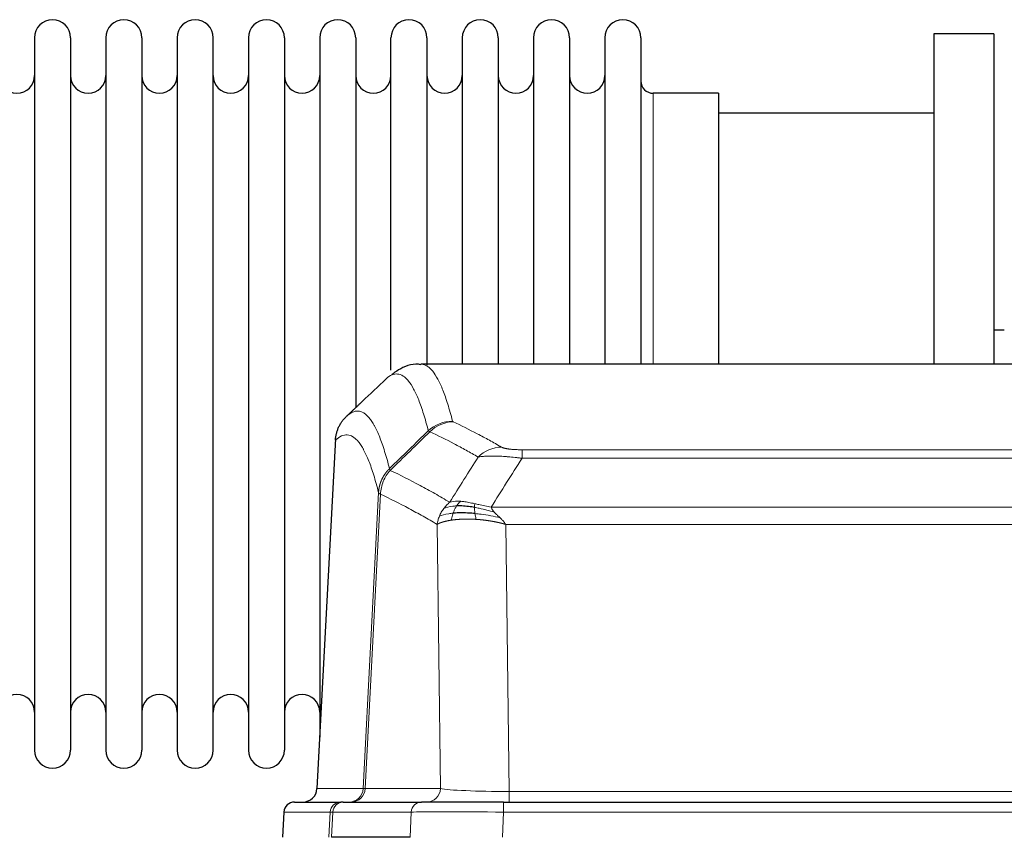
# Model space of a CAD drawing. Header units: inches. Extents: x 0 to 20790, y -12 to 14700.
# Tile 134 of 256: x 4682 to 4961, y 11704 to 11936. Entities that reach past the tile are written whole.
import ezdxf

# ---------------------------------------------------------------- set-up
doc = ezdxf.new("R2010")
doc.units = ezdxf.units.IN
doc.layers.add('1', color=7, linetype='Continuous', true_color=0xffffff)

msp = doc.modelspace()

# ---------------------------------------------------------------- linework, layer by layer
at = {"layer": '1', "color": 2, "linetype": 'Continuous', "lineweight": 25}
for p, q in [((4940.915, 11931.981), (4940.915, 11838.383)), ((4957.915, 11931.981), (4940.915, 11931.981)), ((4957.915, 11931.981), (4957.915, 11838.383)), ((4686.115, 11930.881), (4686.115, 11729.081)), ((4696.315, 11930.881), (4696.315, 11729.081)), ((4706.315, 11930.881), (4706.315, 11729.081)), ((4716.515, 11930.881), (4716.515, 11729.081)), ((4726.515, 11930.881), (4726.515, 11729.081)), ((4736.715, 11729.081), (4736.715, 11930.881)), ((4746.715, 11930.881), (4746.715, 11729.081)), ((4756.915, 11930.881), (4756.915, 11729.081)), ((4766.915, 11930.881), (4766.915, 11829.981)), ((4777.115, 11930.881), (4777.115, 11829.981)), ((4787.115, 11836.702), (4787.115, 11930.881)), ((4797.315, 11930.881), (4797.315, 11838.164)), ((4807.315, 11930.881), (4807.315, 11838.381)), ((4817.515, 11930.881), (4817.515, 11838.381)), ((4827.515, 11930.881), (4827.515, 11838.381)), ((4837.715, 11930.881), (4837.715, 11838.381)), ((4847.715, 11930.881), (4847.715, 11838.381)), ((4857.915, 11930.881), (4857.915, 11838.381)), ((4879.915, 11915.131), (4861.415, 11915.131)), ((4879.915, 11915.131), (4879.915, 11838.377)), ((4940.915, 11909.481), (4879.909, 11909.481)), ((4960.862, 11848.001), (4957.892, 11848.001)), ((5058.269, 11838.375), (4795.561, 11838.375)), ((4766.915, 11829.981), (4766.915, 11732.759)), ((4777.115, 11829.981), (4777.115, 11826.069)), ((4771.413, 11817.356), (4766.139, 11718.163)), ((4759.767, 11714.375), (4772.878, 11714.375)), ((4773.575, 11714.375), (4772.878, 11714.375)), ((4773.575, 11714.375), (4795.749, 11714.375)), ((4819.004, 11714.375), (4795.749, 11714.375)), ((4819.004, 11714.375), (5034.825, 11714.375)), ((4756.757, 11711.535), (4756.376, 11704.375)), ((4792.549, 11704.375), (4770.295, 11704.375))]:
    msp.add_line(p, q, dxfattribs=at)
at = {"layer": '1', "color": 110, "linetype": 'Continuous', "lineweight": 13}
for p, q in [((4861.415, 11915.131), (4861.415, 11838.377)), ((4771.399, 11816.862), (4766.151, 11718.166)), ((4824.243, 11814.169), (5029.586, 11814.169)), ((4824.243, 11811.752), (4824.243, 11814.169)), ((5029.586, 11811.752), (4824.243, 11811.752)), ((4779.217, 11718.166), (4783.594, 11802.035)), ((4784.15, 11801.558), (4779.798, 11718.166)), ((4815.512, 11797.922), (5038.317, 11797.922)), ((4801.15, 11718.166), (4800.193, 11793.013)), ((4819.625, 11793.023), (4820.593, 11717.34)), ((5034.205, 11793.023), (4819.625, 11793.023)), ((4766.151, 11718.166), (4779.217, 11718.166)), ((4779.798, 11718.166), (4801.15, 11718.166)), ((4820.593, 11714.375), (4820.593, 11717.34)), ((4820.593, 11717.34), (5033.236, 11717.34)), ((4819.004, 11711.532), (4819.004, 11714.375)), ((4756.773, 11711.532), (4756.393, 11704.375)), ((4769.884, 11711.532), (4756.773, 11711.532)), ((4769.51, 11704.375), (4769.884, 11711.532)), ((4770.668, 11711.532), (4770.295, 11704.375)), ((4792.842, 11711.532), (4770.668, 11711.532)), ((4792.549, 11704.375), (4792.842, 11711.532)), ((4819.004, 11711.532), (4818.711, 11704.375)), ((5034.825, 11711.532), (4819.004, 11711.532))]:
    msp.add_line(p, q, dxfattribs=at)
at = {"layer": '1', "color": 2, "linetype": 'Continuous', "lineweight": 25}
for centre, radius, start, end in [((4691.215, 11930.881), 5.1, 0, 180), ((4711.415, 11930.881), 5.1, 0, 180), ((4731.615, 11930.881), 5.1, 0, 180), ((4751.815, 11930.881), 5.1, 0, 180), ((4772.015, 11930.881), 5.1, 0, 180), ((4792.215, 11930.881), 5.1, 0, 180), ((4812.415, 11930.881), 5.1, 0, 180), ((4832.615, 11930.881), 5.1, 0, 180), ((4852.815, 11930.881), 5.1, 0, 180), ((4681.115, 11920.131), 5, 180, 0), ((4701.315, 11920.131), 5, 180, 0), ((4721.515, 11920.131), 5, 180, 0), ((4741.715, 11920.131), 5, 180, 0), ((4761.915, 11920.131), 5, 180, 0), ((4782.115, 11920.131), 5, 180, 0), ((4802.315, 11920.131), 5, 180, 0), ((4822.515, 11920.131), 5, 180, 0), ((4842.715, 11920.131), 5, 180, 0), ((4861.415, 11918.631), 3.5, 180, 270), ((4681.115, 11739.831), 5, 0, 180), ((4701.315, 11739.831), 5, 0, 180), ((4721.515, 11739.831), 5, 0, 180), ((4741.715, 11739.831), 5, 0, 180), ((4761.915, 11739.831), 5, 0, 180), ((4691.215, 11729.081), 5.1, 180, 0), ((4711.415, 11729.081), 5.1, 180, 0), ((4731.615, 11729.081), 5.1, 180, 0), ((4751.815, 11729.081), 5.1, 180, 0), ((4759.753, 11711.375), 3, 90, 176.80547)]:
    msp.add_arc(centre, radius, start, end, dxfattribs=at)
at = {"layer": '1', "color": 110, "linetype": 'Continuous', "lineweight": 13}
for centre, major_axis, ratio, start_param, end_param in [((4804.548, 11812.319), (-9.695, -2.45), 0.9931439, 4.4664808, 5.2238901), ((4804.735, 11812.158), (-4.281, -9.037), 0.9659395, 3.5975691, 4.3432065), ((4818.396, 11805.012), (-4.97, -8.677), 0.9635717, 3.6779385, 4.4208965), ((4775.225, 11718.375), (0, 4), 0.9993908, 3.1415927, 4.6600291), ((4775.923, 11718.375), (0, 4), 0.9702957, 3.1415927, 4.6600291), ((4799.243, 11718.375), (20.038, 0.208), 0.001459, 3.176361, 3.3855124), ((4797.275, 11718.375), (0, 4), 0.9702957, 3.1415927, 4.6600291), ((4820.514, 11718.375), (-20.002, 0.052), 0.0517476, 0.2535919, 1.5749043), ((4759.767, 11711.375), (0, 3), 0.9993908, 0, 1.5184364), ((4772.878, 11711.375), (0, 3), 0.9993908, 0, 1.5184364), ((4773.575, 11711.375), (0, 3), 0.9702957, 0, 1.5184364), ((4795.749, 11711.375), (0, 3), 0.9702957, 0, 1.5184364), ((4796.896, 11711.375), (-27.029, 0.156), 0.000812, 6.0391366, 6.248288), ((4819.056, 11711.375), (-27.018, 0.123), 0.0058026, 4.7143189, 6.0386286)]:
    msp.add_ellipse(centre, major_axis=major_axis, ratio=ratio, start_param=start_param, end_param=end_param, dxfattribs=at)
at = {"layer": '1', "color": 2, "linetype": 'Continuous', "lineweight": 25}
msp.add_ellipse((4762.159, 11718.375), major_axis=(0, 4), ratio=0.9993908, start_param=3.1415927, end_param=4.6600291, dxfattribs=at)
for points, knots in [([(4795.564, 11838.24), (4795.342, 11838.289), (4793.108, 11838.711), (4789.778, 11837.237), (4787.902, 11835.913), (4787.358, 11835.366)], [0, 0, 0, 0, 0.0680433, 0.6928769, 1, 1, 1, 1]), ([(4771.399, 11816.862), (4771.428, 11817.493), (4771.518, 11818.121), (4771.741, 11819.039), (4771.83, 11819.342), (4772.036, 11819.936), (4772.153, 11820.228), (4772.415, 11820.799), (4772.559, 11821.079), (4772.873, 11821.621), (4773.043, 11821.885), (4773.407, 11822.394), (4773.601, 11822.64), (4774.012, 11823.112), (4774.228, 11823.337), (4774.454, 11823.552)], [0, 0, 0, 0, 0.25, 0.25, 0.375, 0.375, 0.5, 0.5, 0.625, 0.625, 0.75, 0.75, 0.875, 0.875, 1, 1, 1, 1]), ([(4810.744, 11797.832), (4810.515, 11797.871), (4810.288, 11797.908), (4809.386, 11798.044), (4808.727, 11798.122), (4807.457, 11798.225), (4806.847, 11798.251), (4806.075, 11798.248), (4805.886, 11798.245), (4805.7, 11798.238)], [0, 0, 0, 0, 0.125, 0.125, 0.5, 0.5, 0.875, 0.875, 1, 1, 1, 1]), ([(4810.912, 11796.09), (4810.624, 11796.117), (4810.337, 11796.141), (4809.203, 11796.224), (4808.38, 11796.259), (4806.815, 11796.277), (4806.074, 11796.261), (4805.156, 11796.209), (4804.932, 11796.193), (4804.715, 11796.176)], [0, 0, 0, 0, 0.125, 0.125, 0.5, 0.5, 0.875, 0.875, 1, 1, 1, 1])]:
    msp.add_open_spline(points, degree=3, knots=knots, dxfattribs=at)
at = {"layer": '1', "color": 110, "linetype": 'Continuous', "lineweight": 13}
for points, knots in [([(4795.568, 11838.375), (4795.661, 11838.375), (4796.284, 11838.346), (4796.897, 11838.122), (4797.668, 11837.625), (4798.05, 11837.323), (4798.429, 11836.943), (4798.68, 11836.671), (4798.805, 11836.526), (4799.429, 11835.759), (4799.92, 11835.005), (4800.645, 11833.661), (4800.885, 11833.179), (4801.361, 11832.142), (4801.597, 11831.589), (4802.299, 11829.824), (4803.22, 11827.19), (4804.11, 11823.993), (4804.548, 11822.254)], [0, 0, 0, 0, 0.0285171, 0.1904309, 0.1904309, 0.2713878, 0.3118663, 0.3118663, 0.3523447, 0.3523447, 0.5142585, 0.5142585, 0.5952154, 0.5952154, 0.6761724, 0.6761724, 0.8380862, 1, 1, 1, 1]), ([(4797.68, 11819.516), (4797.242, 11821.253), (4796.35, 11824.447), (4795.428, 11827.079), (4794.726, 11828.843), (4794.489, 11829.396), (4794.013, 11830.431), (4793.773, 11830.914), (4793.046, 11832.257), (4792.555, 11833.011), (4791.93, 11833.778), (4791.805, 11833.923), (4791.553, 11834.194), (4791.174, 11834.575), (4790.791, 11834.877), (4790.02, 11835.374), (4788.976, 11835.756), (4787.366, 11835.485), (4786.264, 11834.741), (4785.706, 11834.229)], [0, 0, 0, 0, 0.125, 0.25, 0.25, 0.3125, 0.3125, 0.375, 0.375, 0.5, 0.5, 0.53125, 0.53125, 0.5625, 0.625, 0.625, 0.75, 0.875, 1, 1, 1, 1]), ([(4774.454, 11823.552), (4775.026, 11824.106), (4776.153, 11824.92), (4777.798, 11825.265), (4778.865, 11824.911), (4779.653, 11824.427), (4780.044, 11824.13), (4780.496, 11823.687), (4780.688, 11823.477), (4780.816, 11823.332), (4780.88, 11823.258), (4781.199, 11822.873), (4781.579, 11822.357), (4782.017, 11821.659), (4782.203, 11821.34), (4782.327, 11821.122), (4782.389, 11821.011), (4782.945, 11819.99), (4783.918, 11817.885), (4785.329, 11813.853), (4786.237, 11810.582), (4786.683, 11808.801)], [0, 0, 0, 0, 0.125, 0.25, 0.375, 0.375, 0.4375, 0.46875, 0.484375, 0.484375, 0.5, 0.5, 0.5625, 0.59375, 0.609375, 0.609375, 0.625, 0.625, 0.75, 0.875, 1, 1, 1, 1]), ([(4804.735, 11822.093), (4804.679, 11822.119), (4804.636, 11822.146), (4804.573, 11822.2), (4804.555, 11822.227), (4804.548, 11822.254)], [0, 0, 0, 0, 0.5, 0.5, 1, 1, 1, 1]), ([(4804.735, 11822.093), (4807.021, 11821.006), (4809.302, 11819.864), (4812.717, 11818.071), (4813.855, 11817.459), (4816.127, 11816.209), (4817.262, 11815.57), (4818.396, 11814.918)], [0, 0, 0, 0, 0.5, 0.5, 0.75, 0.75, 1, 1, 1, 1]), ([(4783.594, 11802.035), (4783.149, 11803.814), (4782.243, 11807.083), (4780.836, 11811.114), (4779.866, 11813.222), (4779.312, 11814.245), (4779.25, 11814.356), (4779.126, 11814.574), (4778.94, 11814.895), (4778.504, 11815.595), (4778.125, 11816.113), (4777.807, 11816.499), (4777.743, 11816.574), (4777.616, 11816.72), (4777.424, 11816.931), (4776.974, 11817.377), (4776.583, 11817.677), (4775.797, 11818.168), (4774.734, 11818.532), (4773.093, 11818.206), (4771.969, 11817.407), (4771.399, 11816.862)], [0, 0, 0, 0, 0.125, 0.25, 0.375, 0.375, 0.390625, 0.390625, 0.40625, 0.4375, 0.5, 0.5, 0.515625, 0.515625, 0.53125, 0.5625, 0.625, 0.625, 0.75, 0.875, 1, 1, 1, 1]), ([(4811.816, 11812.093), (4810.681, 11812.746), (4809.544, 11813.385), (4807.269, 11814.637), (4806.131, 11815.249), (4802.711, 11817.044), (4800.427, 11818.187), (4798.139, 11819.276)], [0, 0, 0, 0, 0.25, 0.25, 0.5, 0.5, 1, 1, 1, 1]), ([(4824.243, 11814.169), (4824.061, 11814.169), (4823.878, 11814.17), (4823.515, 11814.174), (4823.335, 11814.177), (4822.979, 11814.187), (4822.804, 11814.192), (4822.457, 11814.206), (4822.286, 11814.215), (4822.075, 11814.226), (4822.033, 11814.229), (4821.95, 11814.234), (4821.825, 11814.242), (4821.704, 11814.25), (4821.465, 11814.268), (4821.157, 11814.294), (4820.87, 11814.325), (4820.697, 11814.345), (4820.662, 11814.349), (4820.594, 11814.357), (4820.561, 11814.362), (4820.461, 11814.375), (4820.396, 11814.383), (4820.206, 11814.41), (4820.087, 11814.429), (4819.86, 11814.468), (4819.753, 11814.488), (4819.55, 11814.529), (4819.455, 11814.55), (4819.342, 11814.577), (4819.32, 11814.583), (4819.276, 11814.594), (4819.254, 11814.599), (4819.19, 11814.616), (4819.149, 11814.627), (4819.031, 11814.66), (4818.957, 11814.683), (4818.82, 11814.729), (4818.757, 11814.752), (4818.58, 11814.822), (4818.48, 11814.87), (4818.396, 11814.918)], [0, 0, 0, 0, 0.0625, 0.0625, 0.125, 0.125, 0.1875, 0.1875, 0.25, 0.25, 0.265625, 0.265625, 0.28125, 0.3125, 0.3125, 0.375, 0.4375, 0.4375, 0.453125, 0.453125, 0.46875, 0.46875, 0.5, 0.5, 0.5625, 0.5625, 0.625, 0.625, 0.6875, 0.6875, 0.703125, 0.703125, 0.71875, 0.71875, 0.75, 0.75, 0.8125, 0.8125, 0.875, 0.875, 1, 1, 1, 1]), ([(4824.243, 11811.752), (4823.909, 11811.795), (4823.575, 11811.836), (4822.912, 11811.914), (4822.584, 11811.951), (4821.608, 11812.055), (4820.971, 11812.116), (4820.268, 11812.174), (4820.19, 11812.18), (4820.035, 11812.193), (4819.957, 11812.199), (4819.726, 11812.216), (4819.573, 11812.227), (4819.118, 11812.259), (4818.523, 11812.297), (4817.951, 11812.325), (4817.529, 11812.342), (4817.321, 11812.35), (4817.115, 11812.356), (4816.979, 11812.36), (4816.911, 11812.362), (4816.306, 11812.377), (4815.798, 11812.381), (4815.078, 11812.373), (4814.846, 11812.368), (4814.507, 11812.357), (4814.396, 11812.353), (4814.178, 11812.343), (4814.07, 11812.338), (4813.543, 11812.308), (4813.155, 11812.276), (4812.44, 11812.196), (4812.114, 11812.149), (4811.816, 11812.093)], [0, 0, 0, 0, 0.0625, 0.0625, 0.125, 0.125, 0.25, 0.25, 0.265625, 0.265625, 0.28125, 0.28125, 0.3125, 0.3125, 0.375, 0.4375, 0.4375, 0.46875, 0.484375, 0.484375, 0.5, 0.5, 0.625, 0.625, 0.6875, 0.6875, 0.71875, 0.71875, 0.75, 0.75, 0.875, 0.875, 1, 1, 1, 1]), ([(4783.594, 11802.035), (4783.595, 11802.052), (4783.597, 11802.085), (4783.6, 11802.136), (4783.603, 11802.187), (4783.607, 11802.238), (4783.61, 11802.288), (4783.614, 11802.339), (4783.619, 11802.389), (4783.623, 11802.44), (4783.628, 11802.491), (4783.633, 11802.541), (4783.639, 11802.592), (4783.644, 11802.642), (4783.65, 11802.693), (4783.656, 11802.743), (4783.663, 11802.793), (4783.669, 11802.844), (4783.676, 11802.894), (4783.683, 11802.944), (4783.69, 11802.995), (4783.698, 11803.045), (4783.706, 11803.095), (4783.714, 11803.145), (4783.722, 11803.195), (4783.731, 11803.245), (4783.74, 11803.295), (4783.749, 11803.345), (4783.758, 11803.395), (4783.768, 11803.445), (4783.778, 11803.495), (4783.788, 11803.545), (4783.798, 11803.594), (4783.809, 11803.644), (4783.82, 11803.694), (4783.831, 11803.743), (4783.842, 11803.793), (4783.854, 11803.842), (4783.866, 11803.892), (4783.878, 11803.941), (4783.89, 11803.99), (4783.903, 11804.039), (4783.916, 11804.088), (4783.929, 11804.138), (4783.942, 11804.187), (4783.956, 11804.235), (4783.97, 11804.284), (4783.984, 11804.333), (4783.998, 11804.382), (4784.013, 11804.431), (4784.028, 11804.479), (4784.043, 11804.528), (4784.058, 11804.576), (4784.074, 11804.624), (4784.089, 11804.673), (4784.105, 11804.721), (4784.122, 11804.769), (4784.138, 11804.817), (4784.155, 11804.865), (4784.172, 11804.913), (4784.189, 11804.96), (4784.207, 11805.008), (4784.224, 11805.056), (4784.242, 11805.103), (4784.26, 11805.151), (4784.279, 11805.198), (4784.298, 11805.245), (4784.316, 11805.292), (4784.336, 11805.339), (4784.355, 11805.386), (4784.375, 11805.433), (4784.394, 11805.48), (4784.414, 11805.526), (4784.435, 11805.573), (4784.455, 11805.619), (4784.476, 11805.666), (4784.503, 11805.725), (4784.537, 11805.798), (4784.578, 11805.884), (4784.619, 11805.97), (4784.662, 11806.055), (4784.705, 11806.14), (4784.749, 11806.225), (4784.794, 11806.309), (4784.84, 11806.392), (4784.886, 11806.475), (4784.933, 11806.558), (4784.981, 11806.64), (4785.03, 11806.722), (4785.079, 11806.803), (4785.129, 11806.884), (4785.18, 11806.965), (4785.232, 11807.045), (4785.284, 11807.124), (4785.337, 11807.203), (4785.391, 11807.281), (4785.446, 11807.359), (4785.501, 11807.437), (4785.557, 11807.514), (4785.614, 11807.59), (4785.672, 11807.666), (4785.73, 11807.741), (4785.789, 11807.816), (4785.848, 11807.89), (4785.909, 11807.964), (4785.97, 11808.037), (4786.031, 11808.109), (4786.093, 11808.181), (4786.156, 11808.252), (4786.22, 11808.323), (4786.284, 11808.393), (4786.349, 11808.463), (4786.415, 11808.532), (4786.481, 11808.6), (4786.548, 11808.667), (4786.615, 11808.734), (4786.661, 11808.779), (4786.683, 11808.801)], [0, 0, 0, 0, 0.0066687, 0.0133374, 0.0200061, 0.0266746, 0.0333432, 0.0400116, 0.0466801, 0.0533484, 0.0600168, 0.066685, 0.0733532, 0.0800214, 0.0866895, 0.0933575, 0.1000255, 0.1066935, 0.1133614, 0.1200292, 0.126697, 0.1333647, 0.1400324, 0.1467001, 0.1533676, 0.1600352, 0.1667026, 0.1733701, 0.1800374, 0.1867047, 0.193372, 0.2000392, 0.2067064, 0.2133735, 0.2200405, 0.2267075, 0.2333745, 0.2400414, 0.2467082, 0.253375, 0.2600418, 0.2667085, 0.2733751, 0.2800417, 0.2867082, 0.2933747, 0.3000412, 0.3067075, 0.3133739, 0.3200401, 0.3267064, 0.3333725, 0.3400387, 0.3467047, 0.3533708, 0.3600367, 0.3667026, 0.3733685, 0.3800343, 0.3867001, 0.3933658, 0.4000315, 0.4066971, 0.4133626, 0.4200281, 0.4266936, 0.433359, 0.4400243, 0.4466896, 0.4533549, 0.4600201, 0.4666852, 0.4733503, 0.4800154, 0.4866804, 0.4933453, 0.5000102, 0.5125098, 0.5250093, 0.5375088, 0.5500082, 0.5625077, 0.5750071, 0.5875066, 0.600006, 0.6125054, 0.6250049, 0.6375043, 0.6500037, 0.6625032, 0.6750026, 0.6875021, 0.7000016, 0.7125011, 0.7250006, 0.7375001, 0.7499997, 0.7624993, 0.7749989, 0.7874985, 0.7999982, 0.812498, 0.8249977, 0.8374975, 0.8499974, 0.8624973, 0.8749972, 0.8874972, 0.8999973, 0.9124974, 0.9249976, 0.9374978, 0.9499981, 0.9624985, 0.9749989, 0.9874994, 1, 1, 1, 1]), ([(4784.15, 11801.558), (4784.172, 11802.189), (4784.249, 11802.817), (4784.513, 11804.046), (4784.699, 11804.646), (4785.17, 11805.798), (4785.456, 11806.351), (4786.114, 11807.388), (4786.487, 11807.873), (4786.895, 11808.318)], [0, 0, 0, 0, 0.25, 0.25, 0.5, 0.5, 0.75, 0.75, 1, 1, 1, 1]), ([(4786.895, 11808.318), (4786.82, 11808.406), (4786.778, 11808.503), (4786.72, 11808.676), (4786.704, 11808.752), (4786.683, 11808.801)], [0, 0, 0, 0, 0.5, 0.5, 1, 1, 1, 1]), ([(4786.895, 11808.318), (4789.718, 11806.979), (4792.533, 11805.558), (4796.747, 11803.303), (4798.15, 11802.531), (4800.952, 11800.946), (4802.351, 11800.133), (4803.749, 11799.299)], [0, 0, 0, 0, 0.5, 0.5, 0.75, 0.75, 1, 1, 1, 1]), ([(4784.15, 11801.558), (4784.145, 11801.561), (4784.135, 11801.568), (4784.12, 11801.578), (4784.105, 11801.587), (4784.089, 11801.597), (4784.074, 11801.607), (4784.059, 11801.617), (4784.043, 11801.626), (4784.028, 11801.636), (4784.013, 11801.646), (4783.997, 11801.656), (4783.982, 11801.666), (4783.966, 11801.676), (4783.951, 11801.686), (4783.936, 11801.696), (4783.921, 11801.706), (4783.906, 11801.716), (4783.891, 11801.726), (4783.876, 11801.736), (4783.862, 11801.747), (4783.847, 11801.757), (4783.833, 11801.767), (4783.819, 11801.777), (4783.805, 11801.787), (4783.791, 11801.798), (4783.778, 11801.808), (4783.757, 11801.824), (4783.731, 11801.846), (4783.703, 11801.872), (4783.679, 11801.896), (4783.66, 11801.918), (4783.644, 11801.938), (4783.631, 11801.956), (4783.621, 11801.972), (4783.613, 11801.986), (4783.607, 11801.999), (4783.603, 11802.009), (4783.599, 11802.018), (4783.597, 11802.025), (4783.595, 11802.03), (4783.594, 11802.033), (4783.594, 11802.034), (4783.594, 11802.035)], [0, 0, 0, 0, 0.0155037, 0.0313049, 0.0474035, 0.0637997, 0.0804935, 0.097485, 0.1147743, 0.1323613, 0.1502462, 0.1684289, 0.1869096, 0.2056883, 0.224765, 0.2441397, 0.2638126, 0.2837835, 0.3040527, 0.32462, 0.3454856, 0.3666494, 0.3881116, 0.409872, 0.4319308, 0.454288, 0.4769435, 0.4998975, 0.5635611, 0.6228928, 0.6778927, 0.7285606, 0.7748966, 0.8169007, 0.8545729, 0.8879131, 0.9169214, 0.9415977, 0.9619421, 0.9779545, 0.989635, 0.9969835, 1, 1, 1, 1]), ([(4800.193, 11793.013), (4798.862, 11793.8), (4797.53, 11794.568), (4794.862, 11796.066), (4793.526, 11796.797), (4789.516, 11798.933), (4786.836, 11800.283), (4784.15, 11801.558)], [0, 0, 0, 0, 0.25, 0.25, 0.5, 0.5, 1, 1, 1, 1]), ([(4802.042, 11797.492), (4802.288, 11797.823), (4802.555, 11798.14), (4803.125, 11798.744), (4803.429, 11799.031), (4803.749, 11799.299)], [0, 0, 0, 0, 0.5, 0.5, 1, 1, 1, 1]), ([(4805.7, 11798.238), (4805.329, 11798.225), (4804.972, 11798.2), (4803.612, 11798.048), (4802.741, 11797.823), (4802.042, 11797.492)], [0, 0, 0, 0, 0.25, 0.25, 1, 1, 1, 1]), ([(4806.925, 11799.561), (4806.626, 11799.586), (4806.335, 11799.602), (4805.209, 11799.618), (4804.442, 11799.524), (4803.749, 11799.299)], [0, 0, 0, 0, 0.25, 0.25, 1, 1, 1, 1]), ([(4804.715, 11796.176), (4804.745, 11796.266), (4804.778, 11796.357), (4804.912, 11796.721), (4805.025, 11796.993), (4805.275, 11797.518), (4805.411, 11797.771), (4805.602, 11798.086), (4805.651, 11798.163), (4805.7, 11798.238)], [0, 0, 0, 0, 0.125, 0.125, 0.5, 0.5, 0.875, 0.875, 1, 1, 1, 1]), ([(4805.7, 11798.238), (4805.799, 11798.388), (4805.9, 11798.53), (4806.157, 11798.858), (4806.315, 11799.032), (4806.625, 11799.333), (4806.779, 11799.459), (4806.925, 11799.561)], [0, 0, 0, 0, 0.25, 0.25, 0.625, 0.625, 1, 1, 1, 1]), ([(4810.894, 11798.865), (4810.714, 11798.905), (4810.535, 11798.945), (4809.828, 11799.098), (4809.314, 11799.205), (4808.319, 11799.386), (4807.84, 11799.461), (4807.226, 11799.532), (4807.074, 11799.548), (4806.925, 11799.561)], [0, 0, 0, 0, 0.125, 0.125, 0.5, 0.5, 0.875, 0.875, 1, 1, 1, 1]), ([(4810.744, 11797.832), (4810.742, 11797.956), (4810.744, 11798.072), (4810.757, 11798.337), (4810.773, 11798.474), (4810.821, 11798.704), (4810.854, 11798.796), (4810.894, 11798.865)], [0, 0, 0, 0, 0.25, 0.25, 0.625, 0.625, 1, 1, 1, 1]), ([(4816.383, 11796.478), (4814.972, 11796.9), (4813.536, 11797.276), (4811.665, 11797.666), (4811.201, 11797.754), (4810.744, 11797.832)], [0, 0, 0, 0, 0.75, 0.75, 1, 1, 1, 1]), ([(4810.912, 11796.09), (4810.9, 11796.168), (4810.889, 11796.245), (4810.844, 11796.555), (4810.815, 11796.787), (4810.771, 11797.231), (4810.756, 11797.444), (4810.746, 11797.706), (4810.745, 11797.77), (4810.744, 11797.832)], [0, 0, 0, 0, 0.125, 0.125, 0.5, 0.5, 0.875, 0.875, 1, 1, 1, 1]), ([(4815.512, 11797.922), (4814.292, 11798.11), (4813.116, 11798.367), (4811.622, 11798.702), (4811.254, 11798.785), (4810.894, 11798.865)], [0, 0, 0, 0, 0.75, 0.75, 1, 1, 1, 1]), ([(4816.383, 11796.478), (4816.264, 11796.605), (4816.154, 11796.731), (4815.906, 11797.04), (4815.781, 11797.222), (4815.594, 11797.578), (4815.533, 11797.752), (4815.512, 11797.922)], [0, 0, 0, 0, 0.25, 0.25, 0.625, 0.625, 1, 1, 1, 1]), ([(4800.193, 11793.013), (4800.25, 11793.41), (4800.332, 11793.805), (4800.545, 11794.587), (4800.677, 11794.973), (4800.832, 11795.352)], [0, 0, 0, 0, 0.5, 0.5, 1, 1, 1, 1]), ([(4800.832, 11795.352), (4800.988, 11795.727), (4801.168, 11796.096), (4801.572, 11796.811), (4801.797, 11797.158), (4802.042, 11797.492)], [0, 0, 0, 0, 0.5, 0.5, 1, 1, 1, 1]), ([(4804.715, 11796.176), (4804.28, 11796.14), (4803.87, 11796.094), (4802.34, 11795.877), (4801.444, 11795.637), (4800.832, 11795.352)], [0, 0, 0, 0, 0.25, 0.25, 1, 1, 1, 1]), ([(4804.224, 11794.214), (4804.26, 11794.414), (4804.303, 11794.638), (4804.408, 11795.117), (4804.471, 11795.373), (4804.597, 11795.814), (4804.653, 11795.994), (4804.715, 11796.176)], [0, 0, 0, 0, 0.375, 0.375, 0.75, 0.75, 1, 1, 1, 1]), ([(4811.227, 11794.44), (4811.194, 11794.602), (4811.155, 11794.788), (4811.073, 11795.19), (4811.03, 11795.407), (4810.963, 11795.782), (4810.937, 11795.936), (4810.912, 11796.09)], [0, 0, 0, 0, 0.375, 0.375, 0.75, 0.75, 1, 1, 1, 1]), ([(4818.054, 11794.86), (4816.281, 11795.312), (4814.452, 11795.658), (4812.078, 11795.971), (4811.49, 11796.037), (4810.912, 11796.09)], [0, 0, 0, 0, 0.75, 0.75, 1, 1, 1, 1]), ([(4818.054, 11794.86), (4817.98, 11794.931), (4817.906, 11795.002), (4817.61, 11795.284), (4817.388, 11795.49), (4816.961, 11795.894), (4816.756, 11796.092), (4816.503, 11796.35), (4816.442, 11796.414), (4816.383, 11796.478)], [0, 0, 0, 0, 0.125, 0.125, 0.5, 0.5, 0.875, 0.875, 1, 1, 1, 1]), ([(4804.224, 11794.214), (4804.213, 11794.213), (4804.19, 11794.209), (4804.155, 11794.204), (4804.119, 11794.199), (4804.083, 11794.193), (4804.047, 11794.187), (4804.011, 11794.182), (4803.974, 11794.176), (4803.936, 11794.17), (4803.899, 11794.164), (4803.861, 11794.157), (4803.822, 11794.151), (4803.783, 11794.144), (4803.744, 11794.138), (4803.705, 11794.131), (4803.665, 11794.124), (4803.625, 11794.117), (4803.584, 11794.11), (4803.544, 11794.102), (4803.503, 11794.095), (4803.461, 11794.087), (4803.42, 11794.079), (4803.378, 11794.071), (4803.336, 11794.063), (4803.293, 11794.055), (4803.251, 11794.046), (4803.208, 11794.038), (4803.164, 11794.029), (4803.121, 11794.02), (4803.077, 11794.011), (4803.033, 11794.002), (4802.989, 11793.993), (4802.945, 11793.983), (4802.901, 11793.974), (4802.856, 11793.964), (4802.811, 11793.954), (4802.766, 11793.944), (4802.721, 11793.933), (4802.676, 11793.923), (4802.63, 11793.912), (4802.585, 11793.902), (4802.539, 11793.891), (4802.494, 11793.88), (4802.448, 11793.868), (4802.402, 11793.857), (4802.356, 11793.845), (4802.31, 11793.833), (4802.264, 11793.822), (4802.217, 11793.809), (4802.171, 11793.797), (4802.125, 11793.785), (4802.079, 11793.772), (4802.032, 11793.759), (4801.986, 11793.746), (4801.94, 11793.733), (4801.894, 11793.72), (4801.848, 11793.706), (4801.802, 11793.693), (4801.756, 11793.679), (4801.71, 11793.665), (4801.664, 11793.65), (4801.618, 11793.636), (4801.573, 11793.621), (4801.527, 11793.607), (4801.482, 11793.592), (4801.437, 11793.576), (4801.392, 11793.561), (4801.347, 11793.545), (4801.302, 11793.53), (4801.258, 11793.514), (4801.214, 11793.498), (4801.17, 11793.482), (4801.126, 11793.465), (4801.083, 11793.448), (4801.04, 11793.432), (4800.997, 11793.415), (4800.954, 11793.397), (4800.912, 11793.38), (4800.87, 11793.362), (4800.829, 11793.344), (4800.788, 11793.327), (4800.747, 11793.308), (4800.707, 11793.29), (4800.667, 11793.271), (4800.627, 11793.253), (4800.588, 11793.234), (4800.55, 11793.215), (4800.511, 11793.195), (4800.474, 11793.176), (4800.437, 11793.156), (4800.4, 11793.136), (4800.364, 11793.116), (4800.329, 11793.096), (4800.294, 11793.075), (4800.259, 11793.055), (4800.226, 11793.034), (4800.204, 11793.02), (4800.193, 11793.013)], [0, 0, 0, 0, 0.0060657, 0.012223, 0.0184718, 0.0248123, 0.0312443, 0.0377679, 0.0443831, 0.0510899, 0.0578883, 0.0647782, 0.0717598, 0.0788329, 0.0859977, 0.093254, 0.1006019, 0.1080414, 0.1155725, 0.1231952, 0.1309095, 0.1387154, 0.1466129, 0.1546019, 0.1626826, 0.1708549, 0.1791188, 0.1874742, 0.1959213, 0.20446, 0.2130903, 0.2218121, 0.2306256, 0.2395307, 0.2485274, 0.2576156, 0.2667955, 0.276067, 0.2854301, 0.2948848, 0.3044311, 0.314069, 0.3237985, 0.3336196, 0.3435324, 0.3535367, 0.3636326, 0.3738202, 0.3840993, 0.3944701, 0.4049324, 0.4154864, 0.426132, 0.4368691, 0.4476979, 0.4586183, 0.4696303, 0.480734, 0.4919292, 0.503216, 0.5145945, 0.5260645, 0.5376262, 0.5492795, 0.5610244, 0.5728609, 0.584789, 0.5968087, 0.60892, 0.621123, 0.6334175, 0.6458037, 0.6582815, 0.6708509, 0.6835119, 0.6962645, 0.7091087, 0.7220445, 0.735072, 0.748191, 0.7614017, 0.774704, 0.7880979, 0.8015834, 0.8151605, 0.8288293, 0.8425896, 0.8564416, 0.8703852, 0.8844204, 0.8985472, 0.9127656, 0.9270756, 0.9414773, 0.9559705, 0.9705554, 0.9852319, 1, 1, 1, 1]), ([(4811.227, 11794.44), (4811.205, 11794.441), (4811.161, 11794.444), (4811.095, 11794.448), (4811.029, 11794.452), (4810.963, 11794.456), (4810.897, 11794.459), (4810.831, 11794.463), (4810.765, 11794.466), (4810.699, 11794.47), (4810.632, 11794.473), (4810.566, 11794.476), (4810.499, 11794.479), (4810.433, 11794.482), (4810.366, 11794.485), (4810.3, 11794.487), (4810.233, 11794.49), (4810.166, 11794.493), (4810.1, 11794.495), (4810.033, 11794.497), (4809.966, 11794.499), (4809.899, 11794.501), (4809.832, 11794.503), (4809.765, 11794.505), (4809.699, 11794.507), (4809.632, 11794.508), (4809.565, 11794.51), (4809.498, 11794.511), (4809.431, 11794.512), (4809.363, 11794.513), (4809.296, 11794.514), (4809.229, 11794.515), (4809.162, 11794.516), (4809.095, 11794.517), (4809.028, 11794.517), (4808.961, 11794.518), (4808.894, 11794.518), (4808.827, 11794.518), (4808.76, 11794.518), (4808.693, 11794.518), (4808.625, 11794.518), (4808.558, 11794.518), (4808.491, 11794.517), (4808.424, 11794.517), (4808.357, 11794.516), (4808.29, 11794.515), (4808.223, 11794.515), (4808.156, 11794.514), (4808.089, 11794.512), (4808.022, 11794.511), (4807.955, 11794.51), (4807.889, 11794.508), (4807.822, 11794.507), (4807.755, 11794.505), (4807.688, 11794.503), (4807.621, 11794.501), (4807.555, 11794.499), (4807.488, 11794.497), (4807.422, 11794.494), (4807.355, 11794.492), (4807.289, 11794.489), (4807.222, 11794.487), (4807.156, 11794.484), (4807.09, 11794.481), (4807.024, 11794.478), (4806.958, 11794.474), (4806.891, 11794.471), (4806.826, 11794.468), (4806.76, 11794.464), (4806.694, 11794.46), (4806.628, 11794.456), (4806.563, 11794.452), (4806.497, 11794.448), (4806.432, 11794.444), (4806.366, 11794.44), (4806.301, 11794.435), (4806.236, 11794.431), (4806.171, 11794.426), (4806.106, 11794.421), (4806.041, 11794.416), (4805.976, 11794.411), (4805.912, 11794.406), (4805.847, 11794.4), (4805.783, 11794.395), (4805.719, 11794.389), (4805.655, 11794.383), (4805.591, 11794.377), (4805.527, 11794.371), (4805.463, 11794.365), (4805.4, 11794.359), (4805.336, 11794.352), (4805.273, 11794.346), (4805.21, 11794.339), (4805.147, 11794.332), (4805.084, 11794.325), (4805.022, 11794.318), (4804.959, 11794.311), (4804.897, 11794.304), (4804.835, 11794.296), (4804.773, 11794.289), (4804.711, 11794.281), (4804.65, 11794.273), (4804.588, 11794.265), (4804.527, 11794.257), (4804.466, 11794.249), (4804.405, 11794.24), (4804.345, 11794.232), (4804.284, 11794.223), (4804.244, 11794.217), (4804.224, 11794.214)], [0, 0, 0, 0, 0.0082024, 0.0164263, 0.0246716, 0.0329384, 0.0412265, 0.0495362, 0.0578672, 0.0662198, 0.0745938, 0.0829892, 0.0914062, 0.0998446, 0.1083045, 0.1167859, 0.1252887, 0.1338131, 0.1423589, 0.1509263, 0.1595151, 0.1681255, 0.1767574, 0.1854108, 0.1940858, 0.2027822, 0.2115002, 0.2202398, 0.2290008, 0.2377835, 0.2465876, 0.2554134, 0.2642606, 0.2731295, 0.2820199, 0.2909319, 0.2998654, 0.3088206, 0.3177973, 0.3267956, 0.3358154, 0.3448569, 0.35392, 0.3630047, 0.3721109, 0.3812388, 0.3903883, 0.3995594, 0.4087522, 0.4179665, 0.4272025, 0.4364601, 0.4457393, 0.4550402, 0.4643627, 0.4737069, 0.4830727, 0.4924601, 0.5018692, 0.5113, 0.5207524, 0.5302265, 0.5397222, 0.5492397, 0.5587788, 0.5683395, 0.577922, 0.5875261, 0.5971519, 0.6067994, 0.6164686, 0.6261595, 0.6358721, 0.6456064, 0.6553624, 0.6651401, 0.6749395, 0.6847606, 0.6946034, 0.704468, 0.7143542, 0.7242622, 0.734192, 0.7441434, 0.7541166, 0.7641115, 0.7741282, 0.7841666, 0.7942268, 0.8043087, 0.8144123, 0.8245377, 0.8346848, 0.8448538, 0.8550444, 0.8652568, 0.875491, 0.885747, 0.8960247, 0.9063242, 0.9166455, 0.9269886, 0.9373534, 0.9477401, 0.9581485, 0.9685787, 0.9790306, 0.9895044, 1, 1, 1, 1]), ([(4819.625, 11793.023), (4819.603, 11793.029), (4819.558, 11793.042), (4819.492, 11793.06), (4819.425, 11793.079), (4819.359, 11793.097), (4819.292, 11793.115), (4819.225, 11793.134), (4819.158, 11793.152), (4819.091, 11793.17), (4819.024, 11793.187), (4818.957, 11793.205), (4818.889, 11793.223), (4818.822, 11793.24), (4818.754, 11793.258), (4818.686, 11793.275), (4818.619, 11793.292), (4818.551, 11793.309), (4818.483, 11793.326), (4818.415, 11793.343), (4818.347, 11793.36), (4818.278, 11793.376), (4818.21, 11793.393), (4818.141, 11793.409), (4818.073, 11793.425), (4818.004, 11793.442), (4817.936, 11793.458), (4817.867, 11793.474), (4817.798, 11793.489), (4817.729, 11793.505), (4817.66, 11793.521), (4817.591, 11793.536), (4817.521, 11793.552), (4817.452, 11793.567), (4817.383, 11793.582), (4817.313, 11793.597), (4817.243, 11793.612), (4817.174, 11793.627), (4817.104, 11793.642), (4817.034, 11793.656), (4816.964, 11793.671), (4816.894, 11793.685), (4816.824, 11793.7), (4816.754, 11793.714), (4816.684, 11793.728), (4816.614, 11793.742), (4816.543, 11793.755), (4816.473, 11793.769), (4816.402, 11793.783), (4816.332, 11793.796), (4816.261, 11793.81), (4816.191, 11793.823), (4816.12, 11793.836), (4816.049, 11793.849), (4815.978, 11793.862), (4815.907, 11793.875), (4815.836, 11793.887), (4815.765, 11793.9), (4815.694, 11793.912), (4815.623, 11793.924), (4815.552, 11793.937), (4815.481, 11793.949), (4815.409, 11793.96), (4815.338, 11793.972), (4815.266, 11793.984), (4815.195, 11793.996), (4815.123, 11794.007), (4815.052, 11794.018), (4814.98, 11794.029), (4814.909, 11794.041), (4814.837, 11794.052), (4814.765, 11794.062), (4814.693, 11794.073), (4814.622, 11794.084), (4814.55, 11794.094), (4814.478, 11794.104), (4814.406, 11794.115), (4814.334, 11794.125), (4814.262, 11794.135), (4814.19, 11794.145), (4814.118, 11794.154), (4814.046, 11794.164), (4813.974, 11794.173), (4813.902, 11794.183), (4813.829, 11794.192), (4813.757, 11794.201), (4813.685, 11794.21), (4813.613, 11794.219), (4813.54, 11794.228), (4813.468, 11794.236), (4813.396, 11794.245), (4813.324, 11794.253), (4813.251, 11794.261), (4813.179, 11794.27), (4813.107, 11794.277), (4813.034, 11794.285), (4812.962, 11794.293), (4812.89, 11794.301), (4812.817, 11794.308), (4812.745, 11794.315), (4812.672, 11794.323), (4812.6, 11794.33), (4812.528, 11794.337), (4812.455, 11794.344), (4812.383, 11794.35), (4812.311, 11794.357), (4812.238, 11794.363), (4812.166, 11794.37), (4812.094, 11794.376), (4812.021, 11794.382), (4811.949, 11794.388), (4811.877, 11794.394), (4811.804, 11794.399), (4811.732, 11794.405), (4811.66, 11794.41), (4811.588, 11794.415), (4811.516, 11794.421), (4811.443, 11794.426), (4811.371, 11794.43), (4811.299, 11794.435), (4811.251, 11794.438), (4811.227, 11794.44)], [0, 0, 0, 0, 0.007775, 0.0155603, 0.0233558, 0.0311618, 0.038978, 0.0468046, 0.0546416, 0.0624889, 0.0703466, 0.0782147, 0.0860931, 0.093982, 0.1018813, 0.109791, 0.1177112, 0.1256417, 0.1335828, 0.1415343, 0.1494962, 0.1574687, 0.1654516, 0.173445, 0.1814489, 0.1894634, 0.1974883, 0.2055238, 0.2135699, 0.2216264, 0.2296936, 0.2377713, 0.2458596, 0.2539585, 0.2620679, 0.270188, 0.2783187, 0.28646, 0.2946119, 0.3027745, 0.3109477, 0.3191316, 0.3273261, 0.3355314, 0.3437472, 0.3519738, 0.3602111, 0.3684591, 0.3767178, 0.3849872, 0.3932673, 0.4015582, 0.4098598, 0.4181722, 0.4264954, 0.4348293, 0.443174, 0.4515295, 0.4598958, 0.4682728, 0.4766607, 0.4850594, 0.493469, 0.5018893, 0.5103206, 0.5187626, 0.5272155, 0.5356793, 0.544154, 0.5526395, 0.561136, 0.5696433, 0.5781615, 0.5866906, 0.5952307, 0.6037817, 0.6123436, 0.6209165, 0.6295003, 0.638095, 0.6467007, 0.6553174, 0.6639451, 0.6725838, 0.6812334, 0.6898941, 0.6985657, 0.7072484, 0.7159421, 0.7246468, 0.7333625, 0.7420893, 0.7508272, 0.759576, 0.768336, 0.777107, 0.7858891, 0.7946823, 0.8034866, 0.812302, 0.8211284, 0.829966, 0.8388147, 0.8476746, 0.8565455, 0.8654276, 0.8743209, 0.8832252, 0.8921408, 0.9010675, 0.9100054, 0.9189544, 0.9279147, 0.9368861, 0.9458688, 0.9548626, 0.9638676, 0.9728839, 0.9819114, 0.9909501, 1, 1, 1, 1]), ([(4819.625, 11793.023), (4819.472, 11793.269), (4819.296, 11793.509), (4818.913, 11793.975), (4818.706, 11794.202), (4818.348, 11794.571), (4818.202, 11794.717), (4818.054, 11794.86)], [0, 0, 0, 0, 0.375, 0.375, 0.75, 0.75, 1, 1, 1, 1])]:
    msp.add_open_spline(points, degree=3, knots=knots, dxfattribs=at)
at = {"layer": '1', "color": 2, "linetype": 'Continuous', "lineweight": 25}
for points, degree in [([(4785.706, 11834.229), (4783.458, 11832.097), (4781.211, 11829.965), (4778.964, 11827.833)], 3), ([(4778.964, 11827.833), (4774.456, 11823.554)], 1)]:
    msp.add_open_spline(points, degree=degree, dxfattribs=at)
at = {"layer": '1', "color": 110, "linetype": 'Continuous', "lineweight": 13}
for points in [[(4786.683, 11808.801), (4790.348, 11812.373), (4794.014, 11815.944), (4797.68, 11819.516)], [(4798.139, 11819.276), (4794.39, 11815.623), (4790.643, 11811.971), (4786.895, 11808.318)], [(4798.139, 11819.276), (4798.026, 11819.328), (4797.838, 11819.419), (4797.721, 11819.488), (4797.68, 11819.516)], [(4803.749, 11799.299), (4806.423, 11803.568), (4809.112, 11807.833), (4811.816, 11812.093)], [(4824.243, 11811.752), (4821.316, 11807.147), (4818.405, 11802.537), (4815.512, 11797.922)]]:
    msp.add_open_spline(points, degree=3, dxfattribs=at)

doc.saveas('drawing.dxf')
